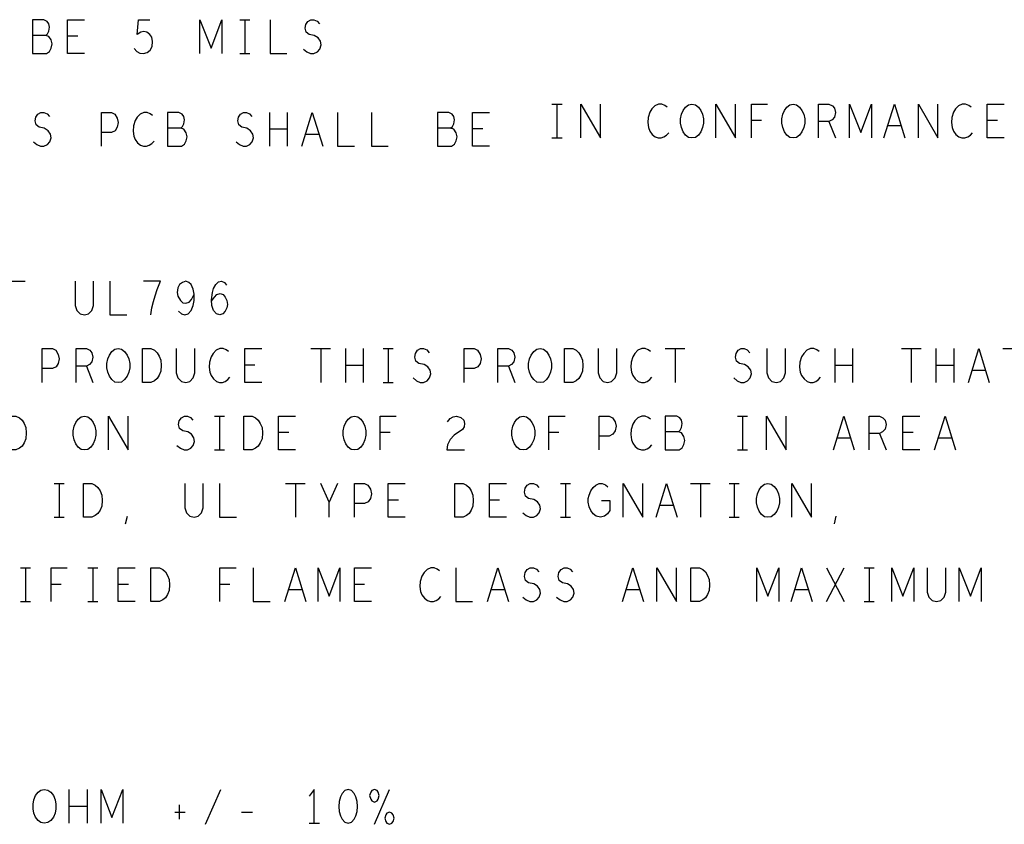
# Model space of a CAD drawing. Extents: x 28 to 61, y 25 to 46.
# Tile 54 of 61: x 52.3 to 55.2, y 35.6 to 38. Entities that reach past the tile are written whole.
import ezdxf

# ---------------------------------------------------------------- set-up
doc = ezdxf.new("R2010")
doc.units = 0
doc.layers.add('RVP8-TX_d_fab', color=2, linetype='CONTINUOUS')

msp = doc.modelspace()

# ---------------------------------------------------------------- linework, layer by layer
at = {"layer": 'RVP8-TX_d_fab'}
for points in [[(52.381, 37.97), (52.386, 37.975), (52.39, 37.983), (52.392, 37.995), (52.39, 38.005), (52.385, 38.012), (52.376, 38.017), (52.342, 38.017), (52.342, 37.917), (52.383, 37.917), (52.392, 37.923), (52.397, 37.933), (52.4, 37.945), (52.397, 37.957), (52.39, 37.967), (52.381, 37.97), (52.342, 37.97)], [(52.496, 37.917), (52.446, 37.917), (52.446, 38.017), (52.496, 38.017)], [(52.643, 37.932), (52.651, 37.923), (52.66, 37.918), (52.671, 37.917), (52.682, 37.92), (52.691, 37.927), (52.697, 37.938), (52.698, 37.952), (52.696, 37.965), (52.69, 37.973), (52.681, 37.98), (52.672, 37.982), (52.663, 37.98), (52.652, 37.973), (52.656, 38.017), (52.69, 38.017)], [(52.838, 37.917), (52.838, 38.017), (52.871, 37.933), (52.903, 38.017), (52.903, 37.917)], [(52.956, 38.017), (52.986, 38.017)], [(52.971, 38.017), (52.971, 37.917)], [(53.046, 38.017), (53.046, 37.917), (53.096, 37.917)], [(53.145, 37.93), (53.155, 37.922), (53.166, 37.917), (53.176, 37.917), (53.186, 37.922), (53.193, 37.93), (53.197, 37.942), (53.195, 37.953), (53.188, 37.963), (53.177, 37.97), (53.162, 37.973), (53.153, 37.98), (53.15, 37.992), (53.152, 38.003), (53.158, 38.012), (53.167, 38.017), (53.176, 38.017), (53.185, 38.013), (53.192, 38.005)], [(52.476, 37.968), (52.446, 37.968)], [(52.956, 37.917), (52.986, 37.917)], [(53.881, 37.767), (53.911, 37.767)], [(53.896, 37.767), (53.896, 37.667)], [(53.967, 37.667), (53.967, 37.767), (54.025, 37.667), (54.025, 37.767)], [(54.223, 37.758), (54.216, 37.763), (54.207, 37.767), (54.197, 37.767), (54.186, 37.762), (54.177, 37.753), (54.171, 37.743), (54.166, 37.727), (54.165, 37.712), (54.167, 37.697), (54.171, 37.687), (54.178, 37.677), (54.187, 37.67), (54.196, 37.667), (54.205, 37.667), (54.213, 37.67), (54.221, 37.675), (54.227, 37.682)], [(54.367, 37.667), (54.367, 37.767), (54.425, 37.667), (54.425, 37.767)], [(54.472, 37.667), (54.472, 37.767), (54.52, 37.767)], [(54.671, 37.667), (54.671, 37.767), (54.702, 37.767), (54.712, 37.762), (54.718, 37.755), (54.721, 37.742), (54.718, 37.728), (54.711, 37.72), (54.702, 37.715), (54.671, 37.715)], [(54.763, 37.667), (54.763, 37.767), (54.796, 37.683), (54.828, 37.767), (54.828, 37.667)], [(54.865, 37.667), (54.896, 37.767), (54.927, 37.667)], [(54.967, 37.667), (54.967, 37.767), (55.025, 37.667), (55.025, 37.767)], [(55.123, 37.758), (55.116, 37.763), (55.107, 37.767), (55.097, 37.767), (55.086, 37.762), (55.077, 37.753), (55.071, 37.743), (55.066, 37.727), (55.065, 37.712), (55.067, 37.697), (55.071, 37.687), (55.078, 37.677), (55.087, 37.67), (55.096, 37.667), (55.105, 37.667), (55.113, 37.67), (55.121, 37.675), (55.127, 37.682)], [(55.221, 37.667), (55.171, 37.667), (55.171, 37.767), (55.221, 37.767)], [(52.345, 37.655), (52.355, 37.647), (52.366, 37.642), (52.376, 37.642), (52.386, 37.647), (52.393, 37.655), (52.397, 37.667), (52.395, 37.678), (52.388, 37.688), (52.377, 37.695), (52.362, 37.698), (52.353, 37.705), (52.35, 37.717), (52.352, 37.728), (52.358, 37.737), (52.367, 37.742), (52.376, 37.742), (52.385, 37.738), (52.392, 37.73)], [(52.546, 37.642), (52.546, 37.742), (52.576, 37.742), (52.586, 37.737), (52.593, 37.725), (52.596, 37.712), (52.593, 37.698), (52.587, 37.688), (52.576, 37.683), (52.546, 37.683)], [(52.698, 37.733), (52.691, 37.738), (52.682, 37.742), (52.672, 37.742), (52.661, 37.737), (52.652, 37.728), (52.646, 37.718), (52.641, 37.702), (52.64, 37.687), (52.642, 37.672), (52.646, 37.662), (52.653, 37.652), (52.662, 37.645), (52.671, 37.642), (52.68, 37.642), (52.688, 37.645), (52.696, 37.65), (52.702, 37.657)], [(52.781, 37.695), (52.786, 37.7), (52.79, 37.708), (52.792, 37.72), (52.79, 37.73), (52.785, 37.737), (52.776, 37.742), (52.742, 37.742), (52.742, 37.642), (52.783, 37.642), (52.792, 37.648), (52.797, 37.658), (52.8, 37.67), (52.797, 37.682), (52.79, 37.692), (52.781, 37.695), (52.742, 37.695)], [(52.945, 37.655), (52.955, 37.647), (52.966, 37.642), (52.976, 37.642), (52.986, 37.647), (52.993, 37.655), (52.997, 37.667), (52.995, 37.678), (52.988, 37.688), (52.977, 37.695), (52.962, 37.698), (52.953, 37.705), (52.95, 37.717), (52.952, 37.728), (52.958, 37.737), (52.967, 37.742), (52.976, 37.742), (52.985, 37.738), (52.992, 37.73)], [(53.045, 37.642), (53.045, 37.742)], [(53.097, 37.742), (53.097, 37.642)], [(53.14, 37.642), (53.171, 37.742), (53.202, 37.642)], [(53.246, 37.742), (53.246, 37.642), (53.296, 37.642)], [(53.346, 37.742), (53.346, 37.642), (53.396, 37.642)], [(53.581, 37.695), (53.586, 37.7), (53.59, 37.708), (53.592, 37.72), (53.59, 37.73), (53.585, 37.737), (53.576, 37.742), (53.542, 37.742), (53.542, 37.642), (53.583, 37.642), (53.592, 37.648), (53.597, 37.658), (53.6, 37.67), (53.597, 37.682), (53.59, 37.692), (53.581, 37.695), (53.542, 37.695)], [(53.696, 37.642), (53.646, 37.642), (53.646, 37.742), (53.696, 37.742)], [(54.502, 37.718), (54.472, 37.718)], [(54.702, 37.715), (54.721, 37.667)], [(54.916, 37.702), (54.876, 37.702)], [(55.201, 37.718), (55.171, 37.718)], [(53.097, 37.692), (53.045, 37.692)], [(53.191, 37.677), (53.151, 37.677)], [(53.676, 37.693), (53.646, 37.693)], [(53.881, 37.667), (53.911, 37.667)], [(52.272, 37.142), (52.272, 37.242), (52.32, 37.242)], [(52.468, 37.242), (52.468, 37.17), (52.473, 37.155), (52.483, 37.145), (52.496, 37.142), (52.508, 37.145), (52.518, 37.155), (52.523, 37.17), (52.523, 37.242)], [(52.571, 37.242), (52.571, 37.142), (52.621, 37.142)], [(52.693, 37.142), (52.696, 37.163), (52.7, 37.182), (52.705, 37.198), (52.711, 37.217), (52.721, 37.242), (52.671, 37.242)], [(52.775, 37.153), (52.783, 37.145), (52.793, 37.142), (52.803, 37.145), (52.812, 37.155), (52.818, 37.17), (52.821, 37.185), (52.821, 37.203), (52.818, 37.218), (52.812, 37.232), (52.805, 37.238), (52.796, 37.242), (52.786, 37.238), (52.778, 37.232), (52.773, 37.222), (52.771, 37.208), (52.773, 37.197), (52.78, 37.185), (52.787, 37.178), (52.796, 37.177), (52.806, 37.18), (52.813, 37.188), (52.821, 37.203)], [(52.872, 37.183), (52.881, 37.195), (52.888, 37.202), (52.898, 37.205), (52.907, 37.202), (52.913, 37.195), (52.918, 37.185), (52.92, 37.173), (52.918, 37.163), (52.913, 37.153), (52.906, 37.145), (52.897, 37.142), (52.887, 37.145), (52.878, 37.155), (52.873, 37.17), (52.872, 37.187), (52.875, 37.208), (52.878, 37.22), (52.885, 37.232), (52.893, 37.24), (52.902, 37.242), (52.911, 37.238), (52.917, 37.23)], [(52.371, 36.942), (52.371, 37.042), (52.401, 37.042), (52.411, 37.037), (52.418, 37.025), (52.421, 37.012), (52.418, 36.998), (52.412, 36.988), (52.401, 36.983), (52.371, 36.983)], [(52.471, 36.942), (52.471, 37.042), (52.502, 37.042), (52.512, 37.037), (52.518, 37.03), (52.521, 37.017), (52.518, 37.003), (52.511, 36.995), (52.502, 36.99), (52.471, 36.99)], [(52.768, 37.042), (52.768, 36.97), (52.773, 36.955), (52.783, 36.945), (52.796, 36.942), (52.808, 36.945), (52.818, 36.955), (52.823, 36.97), (52.823, 37.042)], [(52.923, 37.033), (52.916, 37.038), (52.907, 37.042), (52.897, 37.042), (52.886, 37.037), (52.877, 37.028), (52.871, 37.018), (52.866, 37.002), (52.865, 36.987), (52.867, 36.972), (52.871, 36.962), (52.878, 36.952), (52.887, 36.945), (52.896, 36.942), (52.905, 36.942), (52.913, 36.945), (52.921, 36.95), (52.927, 36.957)], [(53.021, 36.942), (52.971, 36.942), (52.971, 37.042), (53.021, 37.042)], [(53.167, 37.042), (53.225, 37.042)], [(53.196, 37.042), (53.196, 36.942)], [(53.27, 36.942), (53.27, 37.042)], [(53.322, 37.042), (53.322, 36.942)], [(53.381, 37.042), (53.411, 37.042)], [(53.396, 37.042), (53.396, 36.942)], [(53.47, 36.955), (53.48, 36.947), (53.491, 36.942), (53.501, 36.942), (53.511, 36.947), (53.518, 36.955), (53.522, 36.967), (53.52, 36.978), (53.513, 36.988), (53.502, 36.995), (53.487, 36.998), (53.478, 37.005), (53.475, 37.017), (53.477, 37.028), (53.483, 37.037), (53.492, 37.042), (53.501, 37.042), (53.51, 37.038), (53.517, 37.03)], [(53.621, 36.942), (53.621, 37.042), (53.651, 37.042), (53.661, 37.037), (53.668, 37.025), (53.671, 37.012), (53.668, 36.998), (53.662, 36.988), (53.651, 36.983), (53.621, 36.983)], [(53.721, 36.942), (53.721, 37.042), (53.752, 37.042), (53.762, 37.037), (53.768, 37.03), (53.771, 37.017), (53.768, 37.003), (53.761, 36.995), (53.752, 36.99), (53.721, 36.99)], [(54.018, 37.042), (54.018, 36.97), (54.023, 36.955), (54.033, 36.945), (54.046, 36.942), (54.058, 36.945), (54.068, 36.955), (54.073, 36.97), (54.073, 37.042)], [(54.173, 37.033), (54.166, 37.038), (54.157, 37.042), (54.147, 37.042), (54.136, 37.037), (54.127, 37.028), (54.121, 37.018), (54.116, 37.002), (54.115, 36.987), (54.117, 36.972), (54.121, 36.962), (54.128, 36.952), (54.137, 36.945), (54.146, 36.942), (54.155, 36.942), (54.163, 36.945), (54.171, 36.95), (54.177, 36.957)], [(54.217, 37.042), (54.275, 37.042)], [(54.246, 37.042), (54.246, 36.942)], [(54.42, 36.955), (54.43, 36.947), (54.441, 36.942), (54.451, 36.942), (54.461, 36.947), (54.468, 36.955), (54.472, 36.967), (54.47, 36.978), (54.463, 36.988), (54.452, 36.995), (54.437, 36.998), (54.428, 37.005), (54.425, 37.017), (54.427, 37.028), (54.433, 37.037), (54.442, 37.042), (54.451, 37.042), (54.46, 37.038), (54.467, 37.03)], [(54.518, 37.042), (54.518, 36.97), (54.523, 36.955), (54.533, 36.945), (54.546, 36.942), (54.558, 36.945), (54.568, 36.955), (54.573, 36.97), (54.573, 37.042)], [(54.673, 37.033), (54.666, 37.038), (54.657, 37.042), (54.647, 37.042), (54.636, 37.037), (54.627, 37.028), (54.621, 37.018), (54.616, 37.002), (54.615, 36.987), (54.617, 36.972), (54.621, 36.962), (54.628, 36.952), (54.637, 36.945), (54.646, 36.942), (54.655, 36.942), (54.663, 36.945), (54.671, 36.95), (54.677, 36.957)], [(54.72, 36.942), (54.72, 37.042)], [(54.772, 37.042), (54.772, 36.942)], [(54.917, 37.042), (54.975, 37.042)], [(54.946, 37.042), (54.946, 36.942)], [(55.02, 36.942), (55.02, 37.042)], [(55.072, 37.042), (55.072, 36.942)], [(55.115, 36.942), (55.146, 37.042), (55.177, 36.942)], [(55.217, 37.042), (55.275, 37.042)], [(52.502, 36.99), (52.521, 36.942)], [(53.001, 36.993), (52.971, 36.993)], [(53.322, 36.992), (53.27, 36.992)], [(53.752, 36.99), (53.771, 36.942)], [(54.772, 36.992), (54.72, 36.992)], [(55.072, 36.992), (55.02, 36.992)], [(55.166, 36.977), (55.126, 36.977)], [(53.381, 36.942), (53.411, 36.942)], [(52.567, 36.742), (52.567, 36.842), (52.625, 36.742), (52.625, 36.842)], [(52.77, 36.755), (52.78, 36.747), (52.791, 36.742), (52.801, 36.742), (52.811, 36.747), (52.818, 36.755), (52.822, 36.767), (52.82, 36.778), (52.813, 36.788), (52.802, 36.795), (52.787, 36.798), (52.778, 36.805), (52.775, 36.817), (52.777, 36.828), (52.783, 36.837), (52.792, 36.842), (52.801, 36.842), (52.81, 36.838), (52.817, 36.83)], [(52.881, 36.842), (52.911, 36.842)], [(52.896, 36.842), (52.896, 36.742)], [(53.121, 36.742), (53.071, 36.742), (53.071, 36.842), (53.121, 36.842)], [(53.372, 36.742), (53.372, 36.842), (53.42, 36.842)], [(53.572, 36.825), (53.58, 36.835), (53.588, 36.84), (53.598, 36.842), (53.611, 36.838), (53.62, 36.83), (53.622, 36.82), (53.621, 36.81), (53.616, 36.802), (53.591, 36.785), (53.58, 36.773), (53.572, 36.757), (53.57, 36.742), (53.622, 36.742)], [(53.872, 36.742), (53.872, 36.842), (53.92, 36.842)], [(54.021, 36.742), (54.021, 36.842), (54.051, 36.842), (54.061, 36.837), (54.068, 36.825), (54.071, 36.812), (54.068, 36.798), (54.062, 36.788), (54.051, 36.783), (54.021, 36.783)], [(54.173, 36.833), (54.166, 36.838), (54.157, 36.842), (54.147, 36.842), (54.136, 36.837), (54.127, 36.828), (54.121, 36.818), (54.116, 36.802), (54.115, 36.787), (54.117, 36.772), (54.121, 36.762), (54.128, 36.752), (54.137, 36.745), (54.146, 36.742), (54.155, 36.742), (54.163, 36.745), (54.171, 36.75), (54.177, 36.757)], [(54.256, 36.795), (54.261, 36.8), (54.265, 36.808), (54.267, 36.82), (54.265, 36.83), (54.26, 36.837), (54.251, 36.842), (54.217, 36.842), (54.217, 36.742), (54.258, 36.742), (54.267, 36.748), (54.272, 36.758), (54.275, 36.77), (54.272, 36.782), (54.265, 36.792), (54.256, 36.795), (54.217, 36.795)], [(54.431, 36.842), (54.461, 36.842)], [(54.446, 36.842), (54.446, 36.742)], [(54.517, 36.742), (54.517, 36.842), (54.575, 36.742), (54.575, 36.842)], [(54.715, 36.742), (54.746, 36.842), (54.777, 36.742)], [(54.821, 36.742), (54.821, 36.842), (54.852, 36.842), (54.862, 36.837), (54.868, 36.83), (54.871, 36.817), (54.868, 36.803), (54.861, 36.795), (54.852, 36.79), (54.821, 36.79)], [(54.971, 36.742), (54.921, 36.742), (54.921, 36.842), (54.971, 36.842)], [(55.015, 36.742), (55.046, 36.842), (55.077, 36.742)], [(53.101, 36.793), (53.071, 36.793)], [(53.402, 36.793), (53.372, 36.793)], [(53.902, 36.793), (53.872, 36.793)], [(54.852, 36.79), (54.871, 36.742)], [(54.951, 36.793), (54.921, 36.793)], [(54.766, 36.777), (54.726, 36.777)], [(55.066, 36.777), (55.026, 36.777)], [(52.881, 36.742), (52.911, 36.742)], [(54.431, 36.742), (54.461, 36.742)], [(52.406, 36.642), (52.436, 36.642)], [(52.421, 36.642), (52.421, 36.542)], [(52.793, 36.642), (52.793, 36.57), (52.798, 36.555), (52.808, 36.545), (52.821, 36.542), (52.833, 36.545), (52.843, 36.555), (52.848, 36.57), (52.848, 36.642)], [(52.896, 36.642), (52.896, 36.542), (52.946, 36.542)], [(53.092, 36.642), (53.15, 36.642)], [(53.121, 36.642), (53.121, 36.542)], [(53.221, 36.542), (53.221, 36.587), (53.196, 36.642)], [(53.246, 36.642), (53.221, 36.587)], [(53.296, 36.542), (53.296, 36.642), (53.326, 36.642), (53.336, 36.637), (53.343, 36.625), (53.346, 36.612), (53.343, 36.598), (53.337, 36.588), (53.326, 36.583), (53.296, 36.583)], [(53.446, 36.542), (53.396, 36.542), (53.396, 36.642), (53.446, 36.642)], [(53.746, 36.542), (53.696, 36.542), (53.696, 36.642), (53.746, 36.642)], [(53.795, 36.555), (53.805, 36.547), (53.816, 36.542), (53.826, 36.542), (53.836, 36.547), (53.843, 36.555), (53.847, 36.567), (53.845, 36.578), (53.838, 36.588), (53.827, 36.595), (53.812, 36.598), (53.803, 36.605), (53.8, 36.617), (53.802, 36.628), (53.808, 36.637), (53.817, 36.642), (53.826, 36.642), (53.835, 36.638), (53.842, 36.63)], [(53.906, 36.642), (53.936, 36.642)], [(53.921, 36.642), (53.921, 36.542)], [(54.028, 36.592), (54.053, 36.592), (54.053, 36.562), (54.046, 36.552), (54.037, 36.545), (54.025, 36.542), (54.012, 36.545), (54.003, 36.552), (53.996, 36.562), (53.991, 36.573), (53.988, 36.587), (53.988, 36.598), (53.991, 36.608), (53.996, 36.62), (54.003, 36.63), (54.011, 36.637), (54.021, 36.642), (54.03, 36.642), (54.04, 36.638), (54.047, 36.632)], [(54.092, 36.542), (54.092, 36.642), (54.15, 36.542), (54.15, 36.642)], [(54.19, 36.542), (54.221, 36.642), (54.252, 36.542)], [(54.292, 36.642), (54.35, 36.642)], [(54.321, 36.642), (54.321, 36.542)], [(54.406, 36.642), (54.436, 36.642)], [(54.421, 36.642), (54.421, 36.542)], [(54.592, 36.542), (54.592, 36.642), (54.65, 36.542), (54.65, 36.642)], [(53.426, 36.593), (53.396, 36.593)], [(53.726, 36.593), (53.696, 36.593)], [(54.241, 36.577), (54.201, 36.577)], [(52.406, 36.542), (52.436, 36.542)], [(52.618, 36.523), (52.623, 36.545)], [(53.906, 36.542), (53.936, 36.542)], [(54.406, 36.542), (54.436, 36.542)], [(54.718, 36.523), (54.723, 36.545)], [(52.306, 36.392), (52.336, 36.392)], [(52.321, 36.392), (52.321, 36.292)], [(52.397, 36.292), (52.397, 36.392), (52.445, 36.392)], [(52.506, 36.392), (52.536, 36.392)], [(52.521, 36.392), (52.521, 36.292)], [(52.646, 36.292), (52.596, 36.292), (52.596, 36.392), (52.646, 36.392)], [(52.897, 36.292), (52.897, 36.392), (52.945, 36.392)], [(52.996, 36.392), (52.996, 36.292), (53.046, 36.292)], [(53.09, 36.292), (53.121, 36.392), (53.152, 36.292)], [(53.188, 36.292), (53.188, 36.392), (53.221, 36.308), (53.253, 36.392), (53.253, 36.292)], [(53.346, 36.292), (53.296, 36.292), (53.296, 36.392), (53.346, 36.392)], [(53.548, 36.383), (53.541, 36.388), (53.532, 36.392), (53.522, 36.392), (53.511, 36.387), (53.502, 36.378), (53.496, 36.368), (53.491, 36.352), (53.49, 36.337), (53.492, 36.322), (53.496, 36.312), (53.503, 36.302), (53.512, 36.295), (53.521, 36.292), (53.53, 36.292), (53.538, 36.295), (53.546, 36.3), (53.552, 36.307)], [(53.596, 36.392), (53.596, 36.292), (53.646, 36.292)], [(53.69, 36.292), (53.721, 36.392), (53.752, 36.292)], [(53.795, 36.305), (53.805, 36.297), (53.816, 36.292), (53.826, 36.292), (53.836, 36.297), (53.843, 36.305), (53.847, 36.317), (53.845, 36.328), (53.838, 36.338), (53.827, 36.345), (53.812, 36.348), (53.803, 36.355), (53.8, 36.367), (53.802, 36.378), (53.808, 36.387), (53.817, 36.392), (53.826, 36.392), (53.835, 36.388), (53.842, 36.38)], [(53.895, 36.305), (53.905, 36.297), (53.916, 36.292), (53.926, 36.292), (53.936, 36.297), (53.943, 36.305), (53.947, 36.317), (53.945, 36.328), (53.938, 36.338), (53.927, 36.345), (53.912, 36.348), (53.903, 36.355), (53.9, 36.367), (53.902, 36.378), (53.908, 36.387), (53.917, 36.392), (53.926, 36.392), (53.935, 36.388), (53.942, 36.38)], [(54.09, 36.292), (54.121, 36.392), (54.152, 36.292)], [(54.192, 36.292), (54.192, 36.392), (54.25, 36.292), (54.25, 36.392)], [(54.488, 36.292), (54.488, 36.392), (54.521, 36.308), (54.553, 36.392), (54.553, 36.292)], [(54.59, 36.292), (54.621, 36.392), (54.652, 36.292)], [(54.695, 36.292), (54.747, 36.392)], [(54.695, 36.392), (54.747, 36.292)], [(54.806, 36.392), (54.836, 36.392)], [(54.821, 36.392), (54.821, 36.292)], [(54.888, 36.292), (54.888, 36.392), (54.921, 36.308), (54.953, 36.392), (54.953, 36.292)], [(54.993, 36.392), (54.993, 36.32), (54.998, 36.305), (55.008, 36.295), (55.021, 36.292), (55.033, 36.295), (55.043, 36.305), (55.048, 36.32), (55.048, 36.392)], [(55.088, 36.292), (55.088, 36.392), (55.121, 36.308), (55.153, 36.392), (55.153, 36.292)], [(52.427, 36.343), (52.397, 36.343)], [(52.626, 36.343), (52.596, 36.343)], [(52.927, 36.343), (52.897, 36.343)], [(53.141, 36.327), (53.101, 36.327)], [(53.326, 36.343), (53.296, 36.343)], [(53.741, 36.327), (53.701, 36.327)], [(54.141, 36.327), (54.101, 36.327)], [(54.641, 36.327), (54.601, 36.327)], [(52.306, 36.292), (52.336, 36.292)], [(52.506, 36.292), (52.536, 36.292)], [(54.806, 36.292), (54.836, 36.292)], [(52.451, 35.635), (52.451, 35.735)], [(52.504, 35.735), (52.504, 35.635)], [(52.545, 35.635), (52.545, 35.735), (52.577, 35.652), (52.61, 35.735), (52.61, 35.635)], [(52.855, 35.632), (52.9, 35.735)], [(53.177, 35.635), (53.177, 35.735), (53.162, 35.715)], [(53.355, 35.632), (53.4, 35.735)], [(52.504, 35.685), (52.451, 35.685)], [(52.777, 35.69), (52.777, 35.647)], [(52.764, 35.668), (52.794, 35.668)], [(52.961, 35.668), (52.994, 35.668)], [(53.162, 35.635), (53.192, 35.635)]]:
    msp.add_lwpolyline(points, dxfattribs=at)
for points in [[(54.296, 37.667), (54.286, 37.668), (54.277, 37.675), (54.27, 37.685), (54.265, 37.697), (54.262, 37.71), (54.262, 37.723), (54.265, 37.737), (54.27, 37.748), (54.277, 37.758), (54.286, 37.765), (54.296, 37.767), (54.306, 37.765), (54.315, 37.758), (54.322, 37.748), (54.327, 37.737), (54.33, 37.723), (54.33, 37.71), (54.327, 37.697), (54.322, 37.685), (54.315, 37.675), (54.306, 37.668), (54.296, 37.667)], [(54.596, 37.667), (54.586, 37.668), (54.577, 37.675), (54.57, 37.685), (54.565, 37.697), (54.562, 37.71), (54.562, 37.723), (54.565, 37.737), (54.57, 37.748), (54.577, 37.758), (54.586, 37.765), (54.596, 37.767), (54.606, 37.765), (54.615, 37.758), (54.622, 37.748), (54.627, 37.737), (54.63, 37.723), (54.63, 37.71), (54.627, 37.697), (54.622, 37.685), (54.615, 37.675), (54.606, 37.668), (54.596, 37.667)], [(52.596, 36.942), (52.586, 36.943), (52.577, 36.95), (52.57, 36.96), (52.565, 36.972), (52.562, 36.985), (52.562, 36.998), (52.565, 37.012), (52.57, 37.023), (52.577, 37.033), (52.586, 37.04), (52.596, 37.042), (52.606, 37.04), (52.615, 37.033), (52.622, 37.023), (52.627, 37.012), (52.63, 36.998), (52.63, 36.985), (52.627, 36.972), (52.622, 36.96), (52.615, 36.95), (52.606, 36.943), (52.596, 36.942)], [(52.668, 36.942), (52.668, 37.042), (52.693, 37.042), (52.703, 37.037), (52.711, 37.03), (52.717, 37.02), (52.722, 37.008), (52.723, 36.992), (52.722, 36.975), (52.717, 36.963), (52.711, 36.953), (52.703, 36.947), (52.693, 36.942), (52.668, 36.942)], [(53.846, 36.942), (53.836, 36.943), (53.827, 36.95), (53.82, 36.96), (53.815, 36.972), (53.812, 36.985), (53.812, 36.998), (53.815, 37.012), (53.82, 37.023), (53.827, 37.033), (53.836, 37.04), (53.846, 37.042), (53.856, 37.04), (53.865, 37.033), (53.872, 37.023), (53.877, 37.012), (53.88, 36.998), (53.88, 36.985), (53.877, 36.972), (53.872, 36.96), (53.865, 36.95), (53.856, 36.943), (53.846, 36.942)], [(53.918, 36.942), (53.918, 37.042), (53.943, 37.042), (53.953, 37.037), (53.961, 37.03), (53.967, 37.02), (53.972, 37.008), (53.973, 36.992), (53.972, 36.975), (53.967, 36.963), (53.961, 36.953), (53.953, 36.947), (53.943, 36.942), (53.918, 36.942)], [(52.268, 36.742), (52.268, 36.842), (52.293, 36.842), (52.303, 36.837), (52.311, 36.83), (52.317, 36.82), (52.322, 36.808), (52.323, 36.792), (52.322, 36.775), (52.317, 36.763), (52.311, 36.753), (52.303, 36.747), (52.293, 36.742), (52.268, 36.742)], [(52.496, 36.742), (52.486, 36.743), (52.477, 36.75), (52.47, 36.76), (52.465, 36.772), (52.462, 36.785), (52.462, 36.798), (52.465, 36.812), (52.47, 36.823), (52.477, 36.833), (52.486, 36.84), (52.496, 36.842), (52.506, 36.84), (52.515, 36.833), (52.522, 36.823), (52.527, 36.812), (52.53, 36.798), (52.53, 36.785), (52.527, 36.772), (52.522, 36.76), (52.515, 36.75), (52.506, 36.743), (52.496, 36.742)], [(52.968, 36.742), (52.968, 36.842), (52.993, 36.842), (53.003, 36.837), (53.011, 36.83), (53.017, 36.82), (53.022, 36.808), (53.023, 36.792), (53.022, 36.775), (53.017, 36.763), (53.011, 36.753), (53.003, 36.747), (52.993, 36.742), (52.968, 36.742)], [(53.296, 36.742), (53.286, 36.743), (53.277, 36.75), (53.27, 36.76), (53.265, 36.772), (53.262, 36.785), (53.262, 36.798), (53.265, 36.812), (53.27, 36.823), (53.277, 36.833), (53.286, 36.84), (53.296, 36.842), (53.306, 36.84), (53.315, 36.833), (53.322, 36.823), (53.327, 36.812), (53.33, 36.798), (53.33, 36.785), (53.327, 36.772), (53.322, 36.76), (53.315, 36.75), (53.306, 36.743), (53.296, 36.742)], [(53.796, 36.742), (53.786, 36.743), (53.777, 36.75), (53.77, 36.76), (53.765, 36.772), (53.762, 36.785), (53.762, 36.798), (53.765, 36.812), (53.77, 36.823), (53.777, 36.833), (53.786, 36.84), (53.796, 36.842), (53.806, 36.84), (53.815, 36.833), (53.822, 36.823), (53.827, 36.812), (53.83, 36.798), (53.83, 36.785), (53.827, 36.772), (53.822, 36.76), (53.815, 36.75), (53.806, 36.743), (53.796, 36.742)], [(52.493, 36.542), (52.493, 36.642), (52.518, 36.642), (52.528, 36.637), (52.536, 36.63), (52.542, 36.62), (52.547, 36.608), (52.548, 36.592), (52.547, 36.575), (52.542, 36.563), (52.536, 36.553), (52.528, 36.547), (52.518, 36.542), (52.493, 36.542)], [(53.593, 36.542), (53.593, 36.642), (53.618, 36.642), (53.628, 36.637), (53.636, 36.63), (53.642, 36.62), (53.647, 36.608), (53.648, 36.592), (53.647, 36.575), (53.642, 36.563), (53.636, 36.553), (53.628, 36.547), (53.618, 36.542), (53.593, 36.542)], [(54.521, 36.542), (54.511, 36.543), (54.502, 36.55), (54.495, 36.56), (54.49, 36.572), (54.487, 36.585), (54.487, 36.598), (54.49, 36.612), (54.495, 36.623), (54.502, 36.633), (54.511, 36.64), (54.521, 36.642), (54.531, 36.64), (54.54, 36.633), (54.547, 36.623), (54.552, 36.612), (54.555, 36.598), (54.555, 36.585), (54.552, 36.572), (54.547, 36.56), (54.54, 36.55), (54.531, 36.543), (54.521, 36.542)], [(52.693, 36.292), (52.693, 36.392), (52.718, 36.392), (52.728, 36.387), (52.736, 36.38), (52.742, 36.37), (52.747, 36.358), (52.748, 36.342), (52.747, 36.325), (52.742, 36.313), (52.736, 36.303), (52.728, 36.297), (52.718, 36.292), (52.693, 36.292)], [(54.293, 36.292), (54.293, 36.392), (54.318, 36.392), (54.328, 36.387), (54.336, 36.38), (54.342, 36.37), (54.347, 36.358), (54.348, 36.342), (54.347, 36.325), (54.342, 36.313), (54.336, 36.303), (54.328, 36.297), (54.318, 36.292), (54.293, 36.292)], [(52.377, 35.635), (52.367, 35.637), (52.359, 35.643), (52.351, 35.653), (52.346, 35.665), (52.344, 35.678), (52.344, 35.692), (52.346, 35.705), (52.351, 35.717), (52.359, 35.727), (52.367, 35.733), (52.377, 35.735), (52.387, 35.733), (52.396, 35.727), (52.404, 35.717), (52.409, 35.705), (52.411, 35.692), (52.411, 35.678), (52.409, 35.665), (52.404, 35.653), (52.396, 35.643), (52.387, 35.637), (52.377, 35.635)], [(53.277, 35.735), (53.267, 35.732), (53.26, 35.723), (53.255, 35.713), (53.251, 35.7), (53.25, 35.685), (53.251, 35.67), (53.255, 35.657), (53.26, 35.647), (53.267, 35.638), (53.277, 35.635), (53.287, 35.638), (53.295, 35.647), (53.3, 35.657), (53.304, 35.67), (53.305, 35.685), (53.304, 35.7), (53.3, 35.713), (53.295, 35.723), (53.287, 35.732), (53.277, 35.735)], [(53.355, 35.735), (53.347, 35.732), (53.344, 35.727), (53.341, 35.717), (53.344, 35.707), (53.347, 35.702), (53.355, 35.698), (53.363, 35.702), (53.366, 35.707), (53.369, 35.717), (53.366, 35.727), (53.363, 35.732), (53.355, 35.735)], [(53.4, 35.668), (53.392, 35.665), (53.389, 35.66), (53.386, 35.65), (53.389, 35.64), (53.392, 35.635), (53.4, 35.632), (53.407, 35.635), (53.411, 35.64), (53.414, 35.65), (53.411, 35.66), (53.407, 35.665), (53.4, 35.668)]]:
    msp.add_lwpolyline(points, close=True, dxfattribs=at)

doc.saveas('drawing.dxf')
